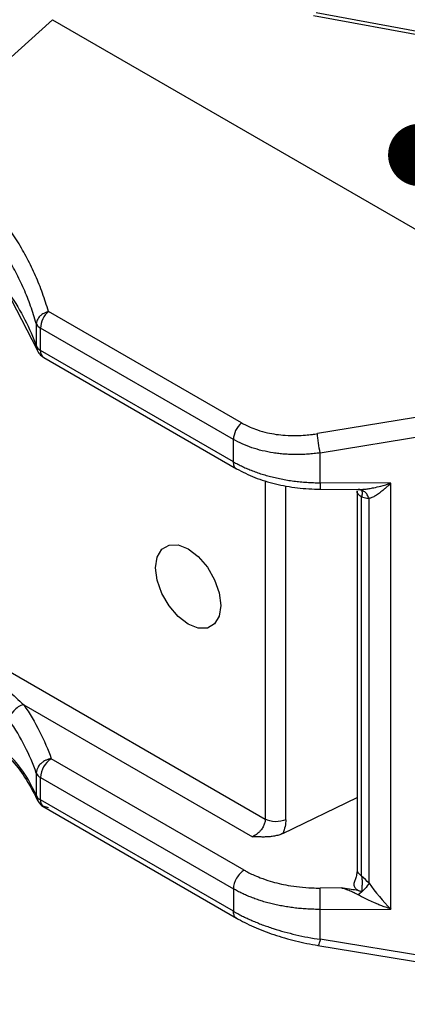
# Model space of a CAD drawing. Header units: millimetres. Extents: x 13 to 546, y 13 to 419.
# Tile 14 of 30: x 285 to 297, y 264 to 296. Entities that reach past the tile are written whole.
import ezdxf

# ---------------------------------------------------------------- set-up
doc = ezdxf.new("R2010")
doc.units = ezdxf.units.MM
doc.header["$LTSCALE"] = 2
doc.layers.add('TEXT', color=140, linetype='Continuous', lineweight=25)
doc.dimstyles.new('SLDDIMSTYLE0', dxfattribs={"dimtxt": 0.18, "dimasz": 2.032, "dimexe": 0, "dimexo": 0.0625, "dimgap": 0, "dimtad": 0, "dimtih": 1, "dimtoh": 1, "dimdec": 0, "dimrnd": 1e-09, "dimzin": 0, "dimdsep": 46, "dimtxsty": 'Standard', "dimblk1": 'DOT', "dimblk2": 'DOT', "dimsah": 1, "dimcen": 0.09, "dimadec": 0, "dimazin": 0, "dimtfac": 2.032, "dimtdec": 0, "dimtofl": 0, "dimtmove": 0, "dimatfit": 3, "dimldrblk": 'DOT', "dimfxl": 0, "dimfrac": 2, "dimtolj": 1, "dimtzin": 0, "dimarcsym": 0})

# ---------------------------------------------------------------- blocks, each defined once
blk = doc.blocks.new('_Dot')
at = {"color": 0, "linetype": 'ByBlock', "lineweight": -2}
blk.add_line((-0.5, 0), (-1, 0), dxfattribs=at)
at = {"color": 0, "linetype": 'ByBlock', "const_width": 0.5}
blk.add_lwpolyline([(-0.25, 0, 1), (0.25, 0, 1)], format="xyb", close=True, dxfattribs=at)

msp = doc.modelspace()

# ---------------------------------------------------------------- linework, layer by layer
for p, q in [((294.1425, 296.3571), (312.2298, 293.0025)), ((312.3179, 293.0841), (294.2305, 296.4387)), ((285.6416, 296.2156), (282.0875, 292.9971)), ((285.6416, 296.2156), (305.7373, 284.6146)), ((284.2939, 287.1068), (285.1418, 285.4612)), ((291.7909, 283.0855), (285.5095, 286.7117)), ((285.1161, 286.3175), (285.1161, 285.5874)), ((291.5341, 282.5445), (285.2526, 286.1707)), ((285.2526, 285.4406), (285.2526, 286.1707)), ((291.5341, 281.8144), (285.2526, 285.4406)), ((285.3562, 285.2117), (291.6376, 281.5855)), ((305.7373, 284.6146), (294.2658, 282.7317)), ((294.3625, 282.1061), (306.1319, 284.038)), ((291.5341, 281.8144), (291.5341, 282.5445)), ((294.3625, 281.1308), (294.3625, 282.1061)), ((292.5687, 281.1999), (292.5687, 270.1756)), ((293.2404, 270.157), (293.2404, 281.0353)), ((296.6554, 281.1192), (294.3625, 281.1308)), ((296.6554, 267.2472), (296.6554, 281.1192)), ((294.36, 280.9194), (295.6169, 280.9131)), ((295.5608, 280.8643), (295.5608, 268.5266)), ((295.7066, 280.8898), (295.6207, 280.9048)), ((295.7073, 268.3225), (295.7073, 280.6602)), ((295.7157, 280.8996), (295.7119, 280.8904)), ((295.9483, 268.0871), (295.9483, 280.6175)), ((282.9639, 275.7204), (292.5687, 270.1756)), ((284.7069, 273.9013), (292.1509, 269.604)), ((291.8845, 268.5152), (285.6031, 272.1414)), ((285.1161, 271.6777), (285.1161, 270.9476)), ((285.2526, 271.5308), (291.5341, 267.9047)), ((285.2526, 270.8007), (285.2526, 271.5308)), ((291.5341, 267.1746), (285.2526, 270.8007)), ((293.1397, 269.7067), (295.5608, 270.8815)), ((285.3562, 270.5718), (291.6376, 266.9456)), ((291.5341, 267.9047), (291.5341, 267.1746)), ((295.0433, 267.9342), (294.3594, 267.9307)), ((294.3625, 267.2356), (296.6554, 267.2472)), ((294.3625, 266.2603), (294.3625, 267.2356)), ((306.1319, 264.3284), (294.3625, 266.2603)), ((294.2815, 266.0555), (305.929, 264.1437))]:
    msp.add_line(p, q)
at = {"flags": 128}
msp.add_lwpolyline([(289.0004, 278.3632), (289.0523, 278.7117), (289.203, 278.9662), (289.4376, 279.1017), (289.7333, 279.105), (290.0611, 278.9757), (290.3888, 278.7265), (290.6845, 278.3819), (290.9191, 277.9755), (291.0698, 277.547), (291.1217, 277.1386), (291.0698, 276.7901), (290.9191, 276.5356), (290.6845, 276.4001), (290.3888, 276.3968), (290.0611, 276.5261), (289.7333, 276.7752), (289.4376, 277.1199), (289.203, 277.5263), (289.0523, 277.9547), (289.0004, 278.3632)], dxfattribs=at)
for centre, radius, start, end in [((286.0352, 286.1306), 0.7836, 132.13409, 177.06791), ((285.385, 286.4306), 0.2916, 202.80795, 243.01614), ((285.385, 285.7005), 0.2916, 202.80795, 243.01614), ((285.4907, 285.4104), 0.24, 172.77901, 235.90881), ((286.0212, 271.4956), 0.7694, 122.91809, 177.3706), ((285.385, 271.7907), 0.2916, 202.80795, 243.01614), ((285.385, 271.0606), 0.2916, 202.80795, 243.01614), ((285.5058, 270.7774), 0.2542, 174.72745, 233.96037)]:
    msp.add_arc(centre, radius, start, end)
for points, knots in [([(285.5095, 286.7117), (285.4801, 286.8111), (285.4213, 287.0095), (285.3205, 287.303), (285.2107, 287.5925), (285.0911, 287.878), (284.9618, 288.1594), (284.8227, 288.4367), (284.6739, 288.71), (284.5155, 288.9792), (284.3473, 289.2444), (284.1694, 289.5055), (283.9301, 289.8333), (283.6191, 290.2214), (283.2231, 290.6607), (282.7986, 291.0811), (282.3449, 291.482), (281.8644, 291.8655), (281.5212, 292.1041), (281.3493, 292.2237)], [0, 0, 0, 0, 0.045966, 0.0917768, 0.1374591, 0.1830401, 0.2285468, 0.2740066, 0.3194468, 0.3648949, 0.4103782, 0.4559241, 0.5015598, 0.5850477, 0.6681418, 0.7510124, 0.8338311, 0.9167699, 1, 1, 1, 1]), ([(285.1161, 286.3175), (285.0878, 286.4136), (285.0311, 286.6056), (284.9337, 286.8898), (284.8274, 287.1707), (284.7114, 287.4479), (284.586, 287.7215), (284.4513, 287.9912), (284.3074, 288.2569), (284.1544, 288.5185), (283.9924, 288.7758), (283.8216, 289.0288), (283.592, 289.3461), (283.2934, 289.7221), (282.9128, 290.1487), (282.5043, 290.5577), (282.068, 290.948), (281.6069, 291.3205), (281.2776, 291.5518), (281.113, 291.6674)], [0, 0, 0, 0, 0.0457956, 0.0915463, 0.1372548, 0.1829236, 0.2285548, 0.2741502, 0.3197115, 0.3652402, 0.4107377, 0.4562053, 0.5016443, 0.5848802, 0.6680303, 0.7511041, 0.834113, 0.9170721, 1, 1, 1, 1]), ([(285.5095, 286.7117), (285.488, 286.7047), (285.4364, 286.688), (285.3649, 286.6543), (285.2926, 286.608), (285.2212, 286.5472), (285.1421, 286.4484), (285.1259, 286.3667), (285.1161, 286.3175)], [0, 0, 0, 0, 0.1014105, 0.2432801, 0.3573419, 0.5010129, 0.6991318, 1, 1, 1, 1]), ([(285.1161, 285.5874), (285.1177, 285.5514), (285.1196, 285.5074), (285.1396, 285.4693), (285.1433, 285.4624)], [0, 0, 0, 0, 0.8180564, 1, 1, 1, 1]), ([(285.1215, 285.5652), (285.125, 285.534), (285.1349, 285.4435), (285.2172, 285.3128), (285.3109, 285.2451), (285.3564, 285.2122)], [0, 0, 0, 0, 0.21302086, 0.61755598, 1, 1, 1, 1]), ([(291.7909, 283.0855), (291.7176, 283.0191), (291.6514, 282.9286), (291.5595, 282.735), (291.5341, 282.6325), (291.5341, 282.5445)], [0, 0, 0, 0, 0.5, 0.5, 1, 1, 1, 1]), ([(291.7909, 283.0855), (291.828, 283.0648), (291.9191, 283.0139), (292.092, 282.933), (292.3345, 282.8406), (292.6195, 282.7617), (292.9233, 282.706), (293.2406, 282.6728), (293.5597, 282.665), (293.8566, 282.68), (294.0827, 282.7034), (294.212, 282.7234), (294.2658, 282.7317)], [0, 0, 0, 0, 0.0560353, 0.13798, 0.2459259, 0.3822965, 0.4973731, 0.6107989, 0.750214, 0.8571865, 0.9404967, 1, 1, 1, 1]), ([(294.3625, 282.1061), (294.3399, 282.1979), (294.3174, 282.313), (294.2824, 282.539), (294.2702, 282.649), (294.2658, 282.7317)], [0, 0, 0, 0, 0.5, 0.5, 1, 1, 1, 1]), ([(294.3625, 282.1061), (294.2946, 282.0971), (294.1595, 282.0791), (293.9583, 282.0617), (293.7602, 282.0513), (293.5658, 282.0484), (293.3754, 282.0524), (293.1894, 282.0633), (293.0081, 282.0808), (292.7669, 282.1134), (292.4714, 282.1717), (292.1336, 282.27), (291.8175, 282.3921), (291.6283, 282.4938), (291.5341, 282.5445)], [0, 0, 0, 0, 0.06548488, 0.13018008, 0.1940912, 0.25722403, 0.31958458, 0.3811791, 0.44201405, 0.50209615, 0.62803454, 0.75295147, 0.8769163, 1, 1, 1, 1]), ([(291.5341, 281.8144), (291.5816, 281.7877), (291.677, 281.7342), (291.8292, 281.6589), (291.9885, 281.5872), (292.1553, 281.5197), (292.329, 281.4567), (292.5094, 281.3985), (292.6962, 281.3452), (292.8889, 281.2972), (293.0871, 281.2548), (293.2903, 281.2182), (293.498, 281.1876), (293.7098, 281.1632), (293.9249, 281.1454), (294.1428, 281.1337), (294.2891, 281.1317), (294.3625, 281.1308)], [0, 0, 0, 0, 0.0632582, 0.1270032, 0.1912352, 0.2559541, 0.3211599, 0.3868526, 0.4530323, 0.5196989, 0.5868524, 0.6544929, 0.7226204, 0.7912349, 0.8603363, 0.9299246, 1, 1, 1, 1]), ([(291.6378, 281.5859), (291.6374, 281.5859), (291.599, 281.5936), (291.552, 281.6687), (291.54, 281.7658), (291.5341, 281.8144)], [0, 0, 0, 0, 0.0056479, 0.5028239, 1, 1, 1, 1]), ([(291.6377, 281.5855), (291.8293, 281.487), (292.2118, 281.2903), (292.8915, 281.0862), (293.6131, 280.9489), (294.1114, 280.9294), (294.36, 280.9197)], [0, 0, 0, 0, 0.2515327, 0.5021364, 0.751661, 1, 1, 1, 1]), ([(294.3625, 281.1308), (294.3621, 281.0827), (294.3613, 280.9865), (294.3604, 280.9199), (294.3601, 280.9267), (294.36, 280.9288)], [0, 0, 0, 0, 0.4094764, 0.8189527, 1, 1, 1, 1]), ([(295.5973, 280.9133), (295.6315, 280.9134), (295.7042, 280.9137), (295.823, 280.9238), (295.9569, 280.9417), (296.1279, 280.9732), (296.3624, 281.0274), (296.5476, 281.0854), (296.6554, 281.1192)], [0, 0, 0, 0, 0.1019956, 0.2167635, 0.3444349, 0.4851051, 0.7001963, 1, 1, 1, 1]), ([(296.6554, 281.1192), (296.6228, 281.0874), (296.5614, 281.0277), (296.4753, 280.9501), (296.4014, 280.8868), (296.3396, 280.8365), (296.2592, 280.7749), (296.1609, 280.7094), (296.0476, 280.6483), (295.9799, 280.6273), (295.9483, 280.6175)], [0, 0, 0, 0, 0.1349917, 0.2538661, 0.3566266, 0.4432794, 0.5138361, 0.6958541, 0.8576469, 1, 1, 1, 1]), ([(295.7073, 280.6602), (295.6686, 280.6892), (295.5913, 280.7472), (295.5497, 280.825), (295.5618, 280.8626), (295.5622, 280.864)], [0, 0, 0, 0, 0.49028917, 0.98057834, 1, 1, 1, 1]), ([(295.7095, 280.8921), (295.7087, 280.8926), (295.6744, 280.9131), (295.6354, 280.9132), (295.5973, 280.9133)], [0, 0, 0, 0, 0.0239917, 1, 1, 1, 1]), ([(295.6019, 280.928), (295.6112, 280.9223), (295.6398, 280.9045), (295.6796, 280.8957), (295.7066, 280.8898)], [0, 0, 0, 0, 0.32277, 1, 1, 1, 1]), ([(295.7065, 280.8896), (295.7091, 280.8823), (295.7142, 280.8676), (295.7204, 280.8334), (295.7226, 280.7876), (295.7198, 280.7309), (295.7114, 280.6837), (295.7073, 280.6602)], [0, 0, 0, 0, 0.195686, 0.395446, 0.5975056, 0.7997849, 1, 1, 1, 1]), ([(295.9483, 280.6175), (295.9229, 280.619), (295.8716, 280.6222), (295.7909, 280.6366), (295.7354, 280.6523), (295.7073, 280.6602)], [0, 0, 0, 0, 0.3269033, 0.6596752, 1, 1, 1, 1]), ([(295.9483, 280.6175), (295.9307, 280.6597), (295.8954, 280.7441), (295.8114, 280.841), (295.7432, 280.8752), (295.7095, 280.8921)], [0, 0, 0, 0, 0.3361828, 0.6722233, 1, 1, 1, 1]), ([(282.9639, 275.7204), (282.9639, 275.6872), (283.0181, 275.5872), (283.2585, 275.2925), (283.8501, 274.6993), (284.3767, 274.1986), (284.7069, 273.9013)], [0, 0, 0, 0, 0.02438981, 0.04877962, 0.14633887, 0.34145736, 0.34145736, 0.34145736, 0.34145736]), ([(284.203, 272.2186), (284.2469, 272.17), (284.4756, 271.9167), (284.8355, 271.4193), (285.0612, 270.9795), (285.1845, 270.7392)], [0, 0, 0, 0, 0.0971912, 0.5066419, 1, 1, 1, 1]), ([(285.1161, 270.9476), (284.9531, 271.2823), (284.7493, 271.7008), (284.366, 272.127), (284.2893, 272.2123)], [0, 0, 0, 0, 0.7999764, 1, 1, 1, 1]), ([(285.6031, 272.1414), (285.5959, 272.1405), (285.5812, 272.1385), (285.5515, 272.1331), (285.498, 272.1205), (285.4265, 272.0947), (285.3387, 272.0478), (285.2478, 271.9771), (285.1448, 271.8524), (285.127, 271.744), (285.1161, 271.6777)], [0, 0, 0, 0, 0.0285383, 0.0575748, 0.1170549, 0.2409104, 0.3484317, 0.5014848, 0.6950337, 1, 1, 1, 1]), ([(285.1161, 270.9476), (285.119, 270.9148), (285.1234, 270.8632), (285.1445, 270.8168), (285.1522, 270.7998)], [0, 0, 0, 0, 0.63508417, 1, 1, 1, 1]), ([(285.1522, 270.7998), (285.1551, 270.7916), (285.1626, 270.77), (285.1779, 270.7526), (285.1873, 270.7418)], [0, 0, 0, 0, 0.3788374, 1, 1, 1, 1]), ([(285.1551, 270.8015), (285.176, 270.7584), (285.2218, 270.6642), (285.3086, 270.6051), (285.3555, 270.5731)], [0, 0, 0, 0, 0.4587504, 1, 1, 1, 1]), ([(285.1873, 270.7418), (285.2012, 270.7212), (285.2434, 270.6589), (285.354, 270.5863), (285.4587, 270.5661), (285.5095, 270.5563)], [0, 0, 0, 0, 0.2016653, 0.6122603, 1, 1, 1, 1]), ([(292.5687, 270.1756), (292.5681, 270.1585), (292.5668, 270.1238), (292.5564, 270.0689), (292.5396, 270.0121), (292.5156, 269.9543), (292.4848, 269.8964), (292.441, 269.83), (292.3748, 269.7525), (292.2754, 269.6649), (292.1949, 269.6255), (292.1509, 269.604)], [0, 0, 0, 0, 0.0789523, 0.1594451, 0.2415237, 0.3252309, 0.4106068, 0.4976895, 0.6300161, 0.7974761, 1, 1, 1, 1]), ([(293.2404, 270.157), (293.1456, 270.1119), (293.0211, 270.088), (292.7756, 270.0948), (292.6556, 270.1255), (292.5687, 270.1756)], [0, 0, 0, 0, 0.5, 0.5, 1, 1, 1, 1]), ([(293.1397, 269.7067), (293.1191, 269.6973), (293.078, 269.6786), (293.0106, 269.6558), (292.941, 269.637), (292.8696, 269.6222), (292.7976, 269.611), (292.7254, 269.603), (292.6366, 269.5964), (292.5281, 269.5924), (292.4064, 269.5934), (292.2797, 269.5975), (292.1967, 269.6017), (292.1509, 269.604)], [0, 0, 0, 0, 0.0757487, 0.1507777, 0.2249601, 0.29817, 0.3703435, 0.4415131, 0.51182, 0.6305616, 0.7573171, 0.8660018, 1, 1, 1, 1]), ([(291.8845, 268.5152), (291.7925, 268.4612), (291.7013, 268.3641), (291.5717, 268.1383), (291.5341, 268.011), (291.5341, 267.9047)], [0, 0, 0, 0, 0.5, 0.5, 1, 1, 1, 1]), ([(291.8845, 268.5152), (291.922, 268.4942), (292.0136, 268.4426), (292.1865, 268.3578), (292.429, 268.2552), (292.7133, 268.1582), (293.0181, 268.0766), (293.3347, 268.0114), (293.6947, 267.9602), (294.0454, 267.9332), (294.2721, 267.9314), (294.3594, 267.9307)], [0, 0, 0, 0, 0.0571256, 0.1396529, 0.2476091, 0.3853254, 0.5000283, 0.6146812, 0.7524489, 0.9047458, 1, 1, 1, 1]), ([(295.5609, 268.5265), (295.5586, 268.4862), (295.5538, 268.4043), (295.522, 268.2721), (295.4862, 268.1837), (295.4702, 268.1441)], [0, 0, 0, 0, 0.3474211, 0.7081298, 1, 1, 1, 1]), ([(295.5623, 268.5265), (295.5618, 268.525), (295.5497, 268.4873), (295.5913, 268.4095), (295.6686, 268.3515), (295.7073, 268.3225)], [0, 0, 0, 0, 0.02020175, 0.51010088, 1, 1, 1, 1]), ([(295.4792, 268.1407), (295.4696, 268.1187), (295.445, 268.0626), (295.4653, 267.977), (295.5266, 267.8964), (295.6133, 267.8461), (295.6808, 267.8292), (295.7066, 267.8228)], [0, 0, 0, 0, 0.1779905, 0.454781, 0.6620925, 0.8707793, 1, 1, 1, 1]), ([(295.7073, 268.3225), (295.7104, 268.3005), (295.7167, 268.2563), (295.721, 268.1856), (295.7223, 268.1131), (295.7206, 268.0396), (295.717, 267.9662), (295.7119, 267.8939), (295.7083, 267.8463), (295.7065, 267.8228)], [0, 0, 0, 0, 0.1428074, 0.2869463, 0.4316137, 0.575966, 0.7192426, 0.8608089, 1, 1, 1, 1]), ([(294.3625, 267.2356), (294.2937, 267.2359), (294.1565, 267.2365), (293.952, 267.2452), (293.7498, 267.2594), (293.5506, 267.2795), (293.3548, 267.3053), (293.1627, 267.3365), (292.975, 267.373), (292.7919, 267.4146), (292.6138, 267.4611), (292.4411, 267.5122), (292.274, 267.5677), (292.113, 267.6275), (291.9581, 267.6912), (291.8099, 267.7587), (291.6679, 267.8295), (291.5786, 267.8797), (291.5341, 267.9047)], [0, 0, 0, 0, 0.06571, 0.130992, 0.195846, 0.2602719, 0.3242699, 0.3878398, 0.4509817, 0.5136957, 0.5759816, 0.6378396, 0.6992696, 0.7602716, 0.8208456, 0.8809917, 0.9407098, 1, 1, 1, 1]), ([(294.3625, 267.2356), (294.3617, 267.3421), (294.3609, 267.4788), (294.3597, 267.7359), (294.3594, 267.8548), (294.3594, 267.9307)], [0, 0, 0, 0, 0.5, 0.5, 1, 1, 1, 1]), ([(295.5973, 267.7067), (295.5649, 267.7241), (295.4916, 267.7634), (295.3664, 267.8202), (295.2142, 267.8815), (295.1032, 267.9157), (295.0433, 267.9342)], [0, 0, 0, 0, 0.1793557, 0.405748, 0.6792783, 1, 1, 1, 1]), ([(295.7065, 267.8228), (295.647, 267.8346), (295.515, 267.8608), (295.2933, 267.8967), (295.1312, 267.921), (295.0433, 267.9342)], [0, 0, 0, 0, 0.27303891, 0.60565925, 1, 1, 1, 1]), ([(295.9483, 268.0871), (296.1507, 267.8039), (296.4059, 267.495), (296.653, 267.2496), (296.6542, 267.2484), (296.6554, 267.2472)], [-0.0006922, -0.0006922, -0.0006922, -0.0006922, 0.14185798, 0.14185798, 0.14255018, 0.14255018, 0.14255018, 0.14255018]), ([(296.6554, 267.2472), (296.5976, 267.2668), (296.4898, 267.3034), (296.3398, 267.3604), (296.213, 267.4112), (296.0705, 267.4714), (295.9141, 267.5428), (295.7451, 267.626), (295.644, 267.6812), (295.5973, 267.7067)], [0, 0, 0, 0, 0.160514, 0.2998356, 0.4179679, 0.5149171, 0.6995735, 0.8611791, 1, 1, 1, 1]), ([(291.5341, 267.1746), (291.5805, 267.1483), (291.6734, 267.0958), (291.8212, 267.0195), (291.9751, 266.9451), (292.1353, 266.873), (292.3014, 266.8034), (292.473, 266.7365), (292.6498, 266.6725), (292.8865, 266.593), (293.1904, 266.5019), (293.5673, 266.4064), (293.9604, 266.3231), (294.2274, 266.2814), (294.3625, 266.2603)], [0, 0, 0, 0, 0.06145206, 0.12311648, 0.18500227, 0.24711835, 0.30947353, 0.37207654, 0.43493598, 0.49806037, 0.61893553, 0.74285059, 0.86985636, 1, 1, 1, 1]), ([(291.6238, 266.9601), (291.6175, 266.9631), (291.5831, 266.9793), (291.546, 267.0509), (291.5381, 267.1333), (291.5341, 267.1746)], [0, 0, 0, 0, 0.099929, 0.5499645, 1, 1, 1, 1]), ([(291.6216, 266.9562), (291.8079, 266.8571), (292.1808, 266.6585), (292.8455, 266.408), (293.5547, 266.1973), (294.0442, 266.105), (294.2896, 266.0587)], [0, 0, 0, 0, 0.2490418, 0.4984232, 0.7486188, 1, 1, 1, 1]), ([(294.3625, 266.2603), (294.3512, 266.218), (294.3287, 266.1335), (294.3, 266.0635), (294.2877, 266.0611), (294.2822, 266.0601)], [0, 0, 0, 0, 0.3565225, 0.713045, 1, 1, 1, 1])]:
    msp.add_open_spline(points, degree=3, knots=knots)
for points in [[(284.2448, 287.2772), (284.6208, 286.7295), (284.9127, 286.1634), (285.1161, 285.5874)], [(284.7069, 273.9013), (284.5857, 273.8729), (284.3451, 273.7291), (284.245, 273.4951), (284.2448, 273.389)], [(284.7069, 273.9013), (285.0936, 273.3319), (285.3939, 272.7423), (285.6031, 272.1414)], [(285.1161, 271.6777), (284.9127, 272.262), (284.6208, 272.8353), (284.2448, 273.389)], [(293.2404, 270.157), (293.2409, 270.0171), (293.2047, 269.8602), (293.1397, 269.7067)], [(295.9483, 268.0871), (295.8738, 268.1709), (295.7925, 268.2502), (295.7073, 268.3225)], [(295.9483, 268.0871), (295.919, 268.0327), (295.8198, 267.9006), (295.6716, 267.7646), (295.5973, 267.7067)]]:
    msp.add_open_spline(points, degree=3)

# ---------------------------------------------------------------- leaders
at = {"layer": 'TEXT'}
msp.add_leader([(297.584, 291.8095), (302.3503, 314.1387), (315.0503, 314.1387)], dimstyle='SLDDIMSTYLE0', dxfattribs=at)

doc.saveas('drawing.dxf')
